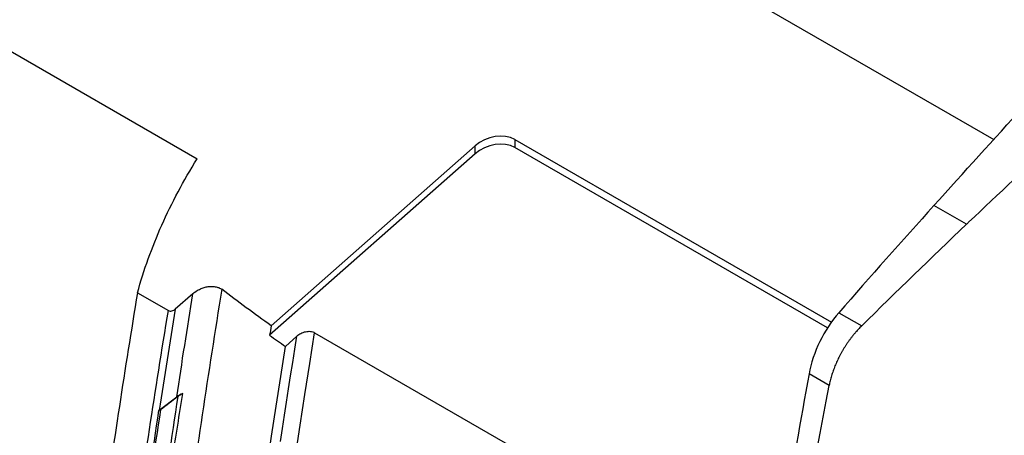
# Model space of a CAD drawing. Header units: millimetres. Extents: x 82 to 1002, y -172 to 1064.
# Tile 154 of 159: x 824 to 876, y 907 to 929. Entities that reach past the tile are written whole.
import ezdxf

# ---------------------------------------------------------------- set-up
doc = ezdxf.new("R2010")
doc.units = ezdxf.units.MM

msp = doc.modelspace()

# ---------------------------------------------------------------- linework, layer by layer
at = {"color": 7, "linetype": 'Continuous', "lineweight": 25}
for p, q in [((794.859, 969.091), (875.722, 922.41)), ((773.593, 956.082), (833.68, 921.394)), ((850.451, 922.421), (867.153, 912.779)), ((850.451, 922.421), (850.451, 921.996)), ((837.586, 912.584), (848.348, 922.086)), ((848.348, 921.661), (848.348, 922.086)), ((866.947, 912.473), (850.451, 921.996)), ((848.348, 921.661), (837.505, 912.088)), ((874.279, 917.942), (872.565, 918.931)), ((830.531, 914.331), (832.161, 913.39)), ((833.452, 914.277), (832.527, 913.459)), ((867.545, 913.276), (868.75, 912.581)), ((838.34, 911.493), (838.945, 912.042)), ((839.88, 912.22), (860.049, 900.577)), ((867.032, 909.435), (865.972, 910.047)), ((831.672, 908.122), (832.603, 908.828))]:
    msp.add_line(p, q, dxfattribs=at)
at = {"color": 7, "linetype": 'Continuous', "lineweight": 25, "flags": 128}
for points in [[(837.931, 899.216), (838.158, 900.836), (838.39, 902.457), (838.626, 904.08), (838.868, 905.705), (839.114, 907.331), (839.364, 908.959), (839.62, 910.589), (839.88, 912.22)], [(838.077, 906.471), (838.183, 907.166), (838.289, 907.862), (838.396, 908.558), (838.504, 909.254), (838.613, 909.95), (838.723, 910.647), (838.833, 911.344), (838.945, 912.042)], [(836.463, 898.911), (836.682, 900.478), (836.906, 902.047), (837.134, 903.617), (837.366, 905.189), (837.603, 906.763), (837.844, 908.338), (838.09, 909.914), (838.34, 911.493)]]:
    msp.add_lwpolyline(points, dxfattribs=at)
at = {"color": 7, "linetype": 'Continuous', "lineweight": 25}
for centre, major_axis, ratio, start_param, end_param in [((849.39, 921.457), (1.457, 0.505), 0.702569, 0.546741, 2.100084), ((849.39, 921.032), (1.457, 0.505), 0.702569, 0.546741, 2.100084), ((944.437, 736.243), (138.737, 266.214), 0.546409, 1.127383, 1.154262), ((868.571, 910.916), (1.85, 3.55), 0.546409, 1.154262, 2.085945)]:
    msp.add_ellipse(centre, major_axis=major_axis, ratio=ratio, start_param=start_param, end_param=end_param, dxfattribs=at)
for points, knots in [([(905.431, 944.786), (905.156, 944.572), (897.969, 938.988), (889.161, 931.619), (879.2, 922.587), (875.977, 919.549), (874.367, 918.024), (874.323, 917.983), (874.279, 917.941)], [0.6155199, 0.6155199, 0.6155199, 0.6155199, 0.6231093, 0.8135432, 0.8610103, 0.9060334, 0.9060334, 0.9072946, 0.9072946, 0.9072946, 0.9072946]), ([(872.565, 918.93), (874.143, 920.686), (875.723, 922.435), (878.899, 925.888), (880.495, 927.593), (882.096, 929.282)], [0, 0, 0, 0, 0.5, 0.5, 1, 1, 1, 1]), ([(830.531, 914.331), (830.696, 914.929), (830.885, 915.525), (831.313, 916.715), (831.552, 917.309), (832.078, 918.489), (832.366, 919.077), (832.988, 920.243), (833.322, 920.821), (833.68, 921.394)], [0, 0, 0, 0, 0.25, 0.25, 0.5, 0.5, 0.75, 0.75, 1, 1, 1, 1]), ([(833.452, 914.277), (833.553, 914.367), (833.67, 914.445), (833.865, 914.539), (833.932, 914.567), (834.07, 914.612), (834.141, 914.63), (834.285, 914.655), (834.356, 914.663), (834.496, 914.665), (834.567, 914.66), (834.699, 914.638), (834.762, 914.621), (834.878, 914.574), (834.931, 914.545), (834.978, 914.51)], [0, 0, 0, 0, 0.25, 0.25, 0.375, 0.375, 0.5, 0.5, 0.625, 0.625, 0.75, 0.75, 0.875, 0.875, 1, 1, 1, 1]), ([(837.586, 912.584), (837.145, 912.9), (836.708, 913.219), (835.838, 913.861), (835.407, 914.185), (834.978, 914.51)], [0, 0, 0, 0, 0.5, 0.5, 1, 1, 1, 1]), ([(832.161, 913.39), (832.211, 913.361), (832.281, 913.356), (832.415, 913.384), (832.479, 913.417), (832.527, 913.459)], [0, 0, 0, 0, 0.5, 0.5, 1, 1, 1, 1]), ([(868.75, 912.581), (868.719, 912.549), (868.656, 912.486), (868.563, 912.388), (868.471, 912.286), (868.38, 912.181), (868.291, 912.072), (868.203, 911.96), (868.117, 911.846), (868.033, 911.729), (867.951, 911.61), (867.872, 911.488), (867.795, 911.364), (867.721, 911.238), (867.65, 911.111), (867.582, 910.983), (867.517, 910.854), (867.455, 910.723), (867.396, 910.593), (867.341, 910.462), (867.29, 910.331), (867.242, 910.2), (867.197, 910.07), (867.157, 909.94), (867.12, 909.812), (867.087, 909.685), (867.057, 909.559), (867.04, 909.476), (867.032, 909.435)], [0, 0, 0, 0, 0.037239, 0.074771, 0.112573, 0.150619, 0.188886, 0.227348, 0.265982, 0.304762, 0.343664, 0.382664, 0.421737, 0.460859, 0.500006, 0.539152, 0.578274, 0.617347, 0.656346, 0.695247, 0.734026, 0.772658, 0.811119, 0.849384, 0.887429, 0.92523, 0.962761, 1, 1, 1, 1]), ([(838.945, 912.042), (839.006, 912.097), (839.075, 912.144), (839.231, 912.224), (839.314, 912.254), (839.488, 912.291), (839.575, 912.297), (839.741, 912.28), (839.817, 912.257), (839.88, 912.22)], [0, 0, 0, 0, 0.25, 0.25, 0.5, 0.5, 0.75, 0.75, 1, 1, 1, 1]), ([(882.024, 911.455), (881.948, 911.032), (881.795, 910.188), (881.569, 908.921), (881.346, 907.656), (881.126, 906.392), (880.909, 905.129), (880.695, 903.867), (880.485, 902.606), (880.277, 901.346), (880.072, 900.087), (879.871, 898.83), (879.672, 897.573), (879.476, 896.318), (879.284, 895.063), (879.095, 893.81), (878.908, 892.558), (878.725, 891.307), (878.545, 890.057), (878.367, 888.809), (878.193, 887.562), (878.022, 886.315), (877.854, 885.07), (877.689, 883.827), (877.527, 882.584), (877.368, 881.343), (877.212, 880.103), (877.06, 878.864), (876.91, 877.627), (876.763, 876.391), (876.62, 875.156), (876.479, 873.922), (876.341, 872.69), (876.207, 871.459), (876.075, 870.229), (875.947, 869.001), (875.822, 867.774), (875.699, 866.548), (875.58, 865.324), (875.464, 864.101), (875.351, 862.879), (875.241, 861.659), (875.134, 860.441), (875.03, 859.223), (874.929, 858.007), (874.831, 856.793), (874.736, 855.58), (874.644, 854.368), (874.556, 853.158), (874.47, 851.95), (874.387, 850.742), (874.308, 849.537), (874.231, 848.333), (874.158, 847.13), (874.111, 846.329), (874.088, 845.929)], [0, 0, 0, 0, 0.018935, 0.037868, 0.056798, 0.075725, 0.09465, 0.113572, 0.132491, 0.151408, 0.170323, 0.189235, 0.208144, 0.22705, 0.245954, 0.264856, 0.283755, 0.302651, 0.321545, 0.340436, 0.359324, 0.37821, 0.397094, 0.415975, 0.434853, 0.453728, 0.472601, 0.491472, 0.51034, 0.529205, 0.548068, 0.566928, 0.585785, 0.60464, 0.623493, 0.642343, 0.66119, 0.680035, 0.698877, 0.717716, 0.736553, 0.755387, 0.774219, 0.793048, 0.811875, 0.830699, 0.849521, 0.86834, 0.887156, 0.90597, 0.924781, 0.94359, 0.962396, 0.981199, 1, 1, 1, 1]), ([(831.874, 902.337), (832.04, 903.446), (832.214, 904.557), (832.565, 906.78), (832.743, 907.893), (832.92, 909.006)], [0, 0, 0, 0, 0.5, 0.5, 1, 1, 1, 1]), ([(832.92, 909.006), (832.898, 908.995), (832.856, 908.975), (832.801, 908.945), (832.755, 908.917), (832.72, 908.893), (832.692, 908.874), (832.677, 908.862), (832.67, 908.857)], [0, 0, 0, 0, 0.248519, 0.462532, 0.643412, 0.792503, 0.911021, 1, 1, 1, 1]), ([(831.745, 908.156), (831.737, 908.15), (831.721, 908.139), (831.694, 908.124), (831.668, 908.112), (831.651, 908.106), (831.645, 908.104)], [0, 0, 0, 0, 0.268067, 0.547044, 0.835536, 1, 1, 1, 1])]:
    msp.add_open_spline(points, degree=3, knots=knots, dxfattribs=at)
for points in [[(868.75, 912.581), (870.584, 914.39), (872.427, 916.177), (874.279, 917.942)], [(830.531, 914.331), (829.868, 910.319), (829.255, 906.318), (828.693, 902.333)], [(832.603, 908.828), (832.877, 910.641), (833.16, 912.458), (833.452, 914.277)], [(834.978, 914.51), (834.265, 910.085), (833.604, 905.678), (832.997, 901.292)], [(830.248, 900.86), (830.83, 905.017), (831.468, 909.194), (832.161, 913.39)], [(832.527, 913.459), (832.232, 911.677), (831.947, 909.898), (831.672, 908.122)], [(837.586, 912.584), (837.559, 912.418), (837.532, 912.253), (837.505, 912.088)], [(837.505, 912.088), (837.782, 911.888), (838.061, 911.69), (838.34, 911.493)], [(865.972, 910.047), (865.071, 905.109), (864.24, 900.197), (863.479, 895.31)], [(862.564, 882.78), (863.809, 891.601), (865.302, 900.498), (867.032, 909.435)], [(831.73, 902.273), (832.027, 904.462), (832.34, 906.656), (832.67, 908.857)], [(832.67, 908.857), (832.362, 908.624), (832.053, 908.39), (831.745, 908.156)], [(832.92, 909.006), (832.802, 908.958), (832.696, 908.899), (832.603, 908.828)], [(831.645, 908.104), (831.323, 905.98), (831.014, 903.861), (830.718, 901.747)], [(831.745, 908.156), (831.419, 906.026), (831.107, 903.9), (830.81, 901.778)], [(831.645, 908.104), (831.654, 908.109), (831.664, 908.116), (831.672, 908.122)]]:
    msp.add_open_spline(points, degree=3, dxfattribs=at)

doc.saveas('drawing.dxf')
